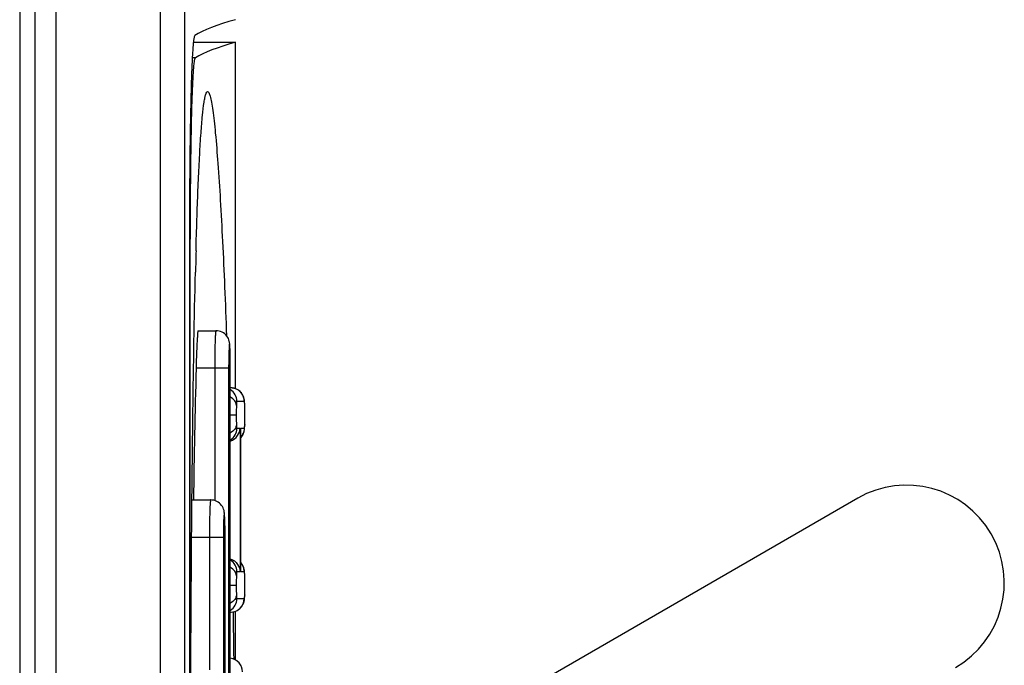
# Model space of a CAD drawing. Header units: millimetres. Extents: x 0 to 1200, y 0 to 1150.
# Tile 45 of 80: x 486 to 499, y 662 to 671. Entities that reach past the tile are written whole.
import ezdxf

# ---------------------------------------------------------------- set-up
doc = ezdxf.new("R2010")
doc.units = ezdxf.units.MM
doc.header["$LTSCALE"] = 74.962963
doc.layers.add('00_COMPONENTS', color=7, linetype='CONTINUOUS')

msp = doc.modelspace()

# ---------------------------------------------------------------- linework, layer by layer
at = {"layer": '00_COMPONENTS', "color": 9, "linetype": 'CONTINUOUS'}
for p, q in [((488.119, 619.174), (488.119, 732.186)), ((486.725, 731.88), (486.725, 619.48)), ((488.583, 670.21), (488.54, 670.21)), ((488.514, 667.511), (488.501, 667.511)), ((489.024, 666.08), (488.59, 666.08)), ((488.838, 666.08), (488.838, 664.322)), ((489.024, 666.08), (489.024, 652.08)), ((489.231, 665.64), (489.134, 665.64)), ((489.232, 665.64), (489.231, 665.64)), ((489.239, 665.587), (489.239, 665.594)), ((489.125, 665.458), (489.046, 665.458)), ((489.134, 665.283), (489.176, 665.283)), ((489.176, 665.283), (489.176, 663.375)), ((489.184, 665.277), (489.184, 665.283)), ((489.184, 665.283), (489.231, 665.283)), ((489.239, 665.333), (489.239, 665.326)), ((488.954, 663.83), (488.531, 663.83)), ((488.768, 663.83), (488.768, 662.072)), ((488.954, 663.83), (488.954, 654.33)), ((489.176, 663.375), (489.134, 663.375)), ((489.231, 663.375), (489.184, 663.375)), ((489.232, 663.375), (489.231, 663.375)), ((489.239, 663.322), (489.239, 663.329)), ((489.125, 663.193), (489.046, 663.193)), ((489.134, 663.018), (489.231, 663.018)), ((489.239, 663.069), (489.239, 663.062))]:
    msp.add_line(p, q, dxfattribs=at)
at = {"layer": '00_COMPONENTS', "color": 7, "linetype": 'CONTINUOUS'}
for p, q in [((488.439, 619.165), (488.439, 732.196)), ((486.444, 731.88), (486.444, 619.48)), ((486.244, 731.73), (486.244, 619.63)), ((488.555, 670.415), (489.114, 670.415)), ((489.114, 665.809), (489.114, 670.415)), ((488.59, 667.641), (488.594, 667.799)), ((488.501, 667.7), (488.501, 667.505)), ((488.514, 667.511), (488.514, 667.638)), ((488.501, 667.505), (488.501, 650.461)), ((488.514, 650.522), (488.514, 667.511)), ((488.618, 666.58), (488.855, 666.58)), ((489.046, 652.08), (489.046, 666.08)), ((489.058, 665.82), (489.052, 665.82)), ((489.08, 665.818), (489.058, 665.82)), ((489.1, 665.813), (489.08, 665.818)), ((489.12, 665.807), (489.1, 665.813)), ((489.137, 665.798), (489.12, 665.807)), ((489.154, 665.789), (489.137, 665.798)), ((489.168, 665.777), (489.154, 665.789)), ((489.182, 665.765), (489.168, 665.777)), ((489.193, 665.752), (489.182, 665.765)), ((489.204, 665.738), (489.193, 665.752)), ((489.212, 665.723), (489.204, 665.738)), ((489.219, 665.709), (489.212, 665.723)), ((489.224, 665.696), (489.219, 665.709)), ((489.228, 665.683), (489.224, 665.696)), ((489.231, 665.672), (489.228, 665.683)), ((489.233, 665.662), (489.231, 665.672)), ((489.235, 665.642), (489.233, 665.662)), ((489.236, 665.632), (489.235, 665.642)), ((489.237, 665.62), (489.236, 665.632)), ((489.238, 665.607), (489.237, 665.62)), ((489.239, 665.594), (489.238, 665.607)), ((489.239, 665.587), (489.239, 665.594)), ((489.24, 665.541), (489.239, 665.587)), ((489.241, 665.458), (489.24, 665.541)), ((489.239, 665.326), (489.24, 665.356)), ((489.24, 665.396), (489.241, 665.458)), ((489.24, 665.356), (489.24, 665.396)), ((489.184, 665.277), (489.184, 665.283)), ((489.184, 663.382), (489.184, 665.277)), ((489.22, 665.217), (489.225, 665.23)), ((489.225, 665.23), (489.229, 665.243)), ((489.229, 665.243), (489.231, 665.253)), ((489.231, 665.253), (489.233, 665.263)), ((489.233, 665.263), (489.234, 665.272)), ((489.234, 665.272), (489.236, 665.281)), ((489.236, 665.281), (489.237, 665.291)), ((489.237, 665.302), (489.238, 665.314)), ((489.237, 665.291), (489.237, 665.302)), ((489.238, 665.314), (489.239, 665.326)), ((489.184, 665.16), (489.195, 665.174)), ((489.195, 665.174), (489.205, 665.188)), ((489.205, 665.188), (489.214, 665.203)), ((489.214, 665.203), (489.22, 665.217)), ((488.536, 664.33), (488.785, 664.33)), ((497.394, 664.353), (490.194, 660.196)), ((488.977, 654.33), (488.977, 663.83)), ((489.193, 663.487), (489.184, 663.498)), ((489.204, 663.473), (489.193, 663.487)), ((489.212, 663.459), (489.204, 663.473)), ((489.219, 663.445), (489.212, 663.459)), ((489.224, 663.431), (489.219, 663.445)), ((489.228, 663.418), (489.224, 663.431)), ((489.231, 663.407), (489.228, 663.418)), ((489.233, 663.397), (489.231, 663.407)), ((489.235, 663.377), (489.233, 663.397)), ((489.184, 663.382), (489.184, 663.375)), ((489.236, 663.367), (489.235, 663.377)), ((489.237, 663.355), (489.236, 663.367)), ((489.238, 663.342), (489.237, 663.355)), ((489.239, 663.329), (489.238, 663.342)), ((489.239, 663.322), (489.239, 663.329)), ((489.24, 663.276), (489.239, 663.322)), ((489.241, 663.193), (489.24, 663.276)), ((489.24, 663.131), (489.241, 663.193)), ((489.24, 663.092), (489.24, 663.131)), ((489.231, 662.988), (489.233, 662.998)), ((489.233, 662.998), (489.234, 663.007)), ((489.234, 663.007), (489.236, 663.017)), ((489.236, 663.017), (489.237, 663.026)), ((489.237, 663.037), (489.238, 663.049)), ((489.237, 663.026), (489.237, 663.037)), ((489.238, 663.049), (489.239, 663.062)), ((489.239, 663.062), (489.24, 663.092)), ((489.12, 662.852), (489.138, 662.86)), ((489.138, 662.86), (489.155, 662.871)), ((489.155, 662.871), (489.17, 662.882)), ((489.17, 662.882), (489.183, 662.895)), ((489.183, 662.895), (489.195, 662.909)), ((489.195, 662.909), (489.205, 662.924)), ((489.205, 662.924), (489.214, 662.938)), ((489.214, 662.938), (489.22, 662.952)), ((489.22, 662.952), (489.225, 662.966)), ((489.225, 662.966), (489.229, 662.978)), ((489.229, 662.978), (489.231, 662.988)), ((489.046, 662.838), (489.052, 662.838)), ((489.052, 662.838), (489.057, 662.838)), ((489.057, 662.838), (489.079, 662.84)), ((489.079, 662.84), (489.1, 662.845)), ((489.1, 662.845), (489.12, 662.852)), ((489.114, 662.203), (489.114, 662.85)), ((489.061, 662.222), (489.046, 662.224)), ((489.082, 662.217), (489.061, 662.222)), ((489.102, 662.209), (489.082, 662.217)), ((489.12, 662.2), (489.102, 662.209)), ((489.136, 662.189), (489.12, 662.2)), ((489.151, 662.177), (489.136, 662.189)), ((489.163, 662.164), (489.151, 662.177)), ((489.174, 662.151), (489.163, 662.164)), ((489.183, 662.137), (489.174, 662.151)), ((489.191, 662.124), (489.183, 662.137))]:
    msp.add_line(p, q, dxfattribs=at)
for centre, radius, start, end in [((589.426, 664.907), 100.873, 178.44704, 178.60721), ((479.818, 666.08), 9.228, 359.9992, 0.3401), ((788.961, 659.08), 300.452, 178.665, 178.99889), ((498.044, 663.227), 1.3, 300, 120), ((479.748, 663.83), 9.228, 359.9992, 0.3401), ((258.676, 659.348), 230.437, 0.71219, 0.86812)]:
    msp.add_arc(centre, radius, start, end, dxfattribs=at)
at = {"layer": '00_COMPONENTS', "color": 9, "linetype": 'CONTINUOUS'}
for centre, radius, start, end in [((488.954, 665.64), 0.18, 359.995, 59.0983), ((489.052, 665.642), 0.178, 84.7111, 89.9872), ((489.051, 665.639), 0.181, 81.7597, 84.7188), ((489.051, 665.638), 0.182, 76.4412, 81.7587), ((489.051, 665.638), 0.182, 74.7954, 76.4414), ((489.052, 665.64), 0.18, 359.9954, 74.7739), ((484.2, 665.465), 5.04, 359.9204, 0.7462), ((487.066, 665.412), 2.174, 358.2878, 359.1827), ((488.954, 665.283), 0.18, 300.9017, 0.005), ((487.678, 665.394), 1.562, 357.7857, 358.2752), ((488.41, 665.366), 0.83, 357.6316, 357.7758), ((488.954, 663.375), 0.18, 359.995, 59.0983), ((484.2, 663.2), 5.04, 359.9204, 0.7462), ((488.954, 663.018), 0.18, 300.9017, 0.005), ((489.051, 663.018), 0.18, 270.0175, 0.0175), ((487.066, 663.147), 2.174, 358.2878, 359.1827), ((487.678, 663.129), 1.562, 357.7856, 358.2752), ((488.41, 663.101), 0.83, 357.6316, 357.7758), ((489.028, 662.045), 0.18, 359.9828, 83.9654)]:
    msp.add_arc(centre, radius, start, end, dxfattribs=at)
at = {"layer": '00_COMPONENTS', "color": 7, "linetype": 'CONTINUOUS'}
for centre, major_axis, end_param in [((859.835, 670.32), (371.413, 0), 3.11299), ((859.741, 670.02), (371.319, 0), 3.112176)]:
    msp.add_ellipse(centre, major_axis=major_axis, ratio=0.017455, start_param=3.080506, end_param=end_param, dxfattribs=at)
for points, knots in [([(488.574, 670.505), (488.568, 670.502), (488.564, 670.477), (488.556, 670.436), (488.55, 670.366), (488.54, 670.226), (488.53, 669.993), (488.52, 669.652), (488.512, 669.236), (488.504, 668.577), (488.502, 668.058), (488.501, 667.7)], [0, 0, 0, 0, 0.006939, 0.022693, 0.0474, 0.080886, 0.173066, 0.29613, 0.44586, 0.617105, 1, 1, 1, 1]), ([(488.514, 667.638), (488.514, 667.805), (488.515, 668.133), (488.519, 668.608), (488.524, 669.044), (488.531, 669.376), (488.537, 669.61), (488.543, 669.759), (488.548, 669.889), (488.554, 669.997), (488.56, 670.083), (488.566, 670.141), (488.571, 670.175), (488.575, 670.192), (488.578, 670.203), (488.581, 670.209), (488.583, 670.21)], [0, 0, 0, 0, 0.195139, 0.381608, 0.552846, 0.702807, 0.76812, 0.826204, 0.876545, 0.918707, 0.952327, 0.977128, 0.986167, 0.992955, 0.997518, 1, 1, 1, 1]), ([(488.594, 667.799), (488.598, 667.936), (488.606, 668.199), (488.621, 668.573), (488.637, 668.906), (488.654, 669.192), (488.673, 669.424), (488.691, 669.581), (488.706, 669.674), (488.718, 669.72), (488.727, 669.748), (488.739, 669.761), (488.744, 669.762)], [0, 0, 0, 0, 0.208164, 0.398643, 0.568465, 0.71442, 0.833156, 0.921486, 0.953441, 0.97696, 0.992119, 1, 1, 1, 1]), ([(488.744, 669.762), (488.751, 669.762), (488.768, 669.736), (488.78, 669.691), (488.798, 669.609), (488.814, 669.501), (488.831, 669.363), (488.855, 669.128), (488.884, 668.777), (488.915, 668.297), (488.944, 667.75), (488.972, 667.148), (488.988, 666.729), (488.996, 666.513)], [0, 0, 0, 0, 0.006954, 0.022457, 0.047301, 0.081261, 0.12391, 0.174681, 0.29814, 0.446668, 0.615662, 0.801185, 1, 1, 1, 1]), ([(488.514, 659.08), (488.514, 660.536), (488.52, 662.678), (488.546, 665.438), (488.567, 666.741), (488.582, 667.359)], [0, 0, 0, 0, 0.527705, 0.775968, 1, 1, 1, 1]), ([(488.618, 666.58), (488.617, 666.58), (488.616, 666.576), (488.614, 666.569), (488.612, 666.557), (488.61, 666.532), (488.607, 666.49), (488.603, 666.429), (488.599, 666.354), (488.596, 666.269), (488.593, 666.176), (488.591, 666.113), (488.59, 666.08)], [0, 0, 0, 0, 0.005887, 0.020675, 0.04473, 0.077922, 0.170378, 0.294609, 0.445883, 0.618335, 0.805527, 1, 1, 1, 1]), ([(489.046, 666.135), (489.046, 666.186), (489.045, 666.257), (489.042, 666.343), (489.039, 666.393), (489.033, 666.449), (489.004, 666.513), (488.94, 666.567), (488.883, 666.58), (488.855, 666.58)], [0, 0, 0, 0, 0.279515, 0.388683, 0.47301, 0.555348, 0.694903, 0.847015, 1, 1, 1, 1]), ([(489.046, 665.112), (489.085, 665.125), (489.15, 665.173), (489.175, 665.249), (489.176, 665.283)], [0, 0, 0, 0, 0.540699, 1, 1, 1, 1]), ([(488.976, 663.885), (488.976, 663.936), (488.975, 664.007), (488.972, 664.093), (488.969, 664.143), (488.963, 664.199), (488.934, 664.263), (488.87, 664.317), (488.813, 664.33), (488.785, 664.33)], [0, 0, 0, 0, 0.279515, 0.388683, 0.47301, 0.555348, 0.694903, 0.847015, 1, 1, 1, 1]), ([(489.046, 663.546), (489.085, 663.534), (489.15, 663.485), (489.175, 663.41), (489.176, 663.375)], [0, 0, 0, 0, 0.540699, 1, 1, 1, 1])]:
    msp.add_open_spline(points, degree=3, knots=knots, dxfattribs=at)
at = {"layer": '00_COMPONENTS', "color": 9, "linetype": 'CONTINUOUS'}
for points, knots in [([(488.855, 666.58), (488.854, 666.58), (488.853, 666.576), (488.852, 666.569), (488.85, 666.557), (488.848, 666.532), (488.845, 666.49), (488.843, 666.429), (488.841, 666.354), (488.839, 666.269), (488.838, 666.176), (488.838, 666.113), (488.838, 666.08)], [0, 0, 0, 0, 0.005902, 0.020657, 0.044673, 0.077825, 0.170212, 0.2944, 0.445666, 0.61815, 0.805416, 1, 1, 1, 1]), ([(489.046, 666.08), (489.046, 666.121), (489.045, 666.202), (489.045, 666.287), (489.035, 666.454), (489.026, 666.287), (489.025, 666.202), (489.024, 666.121), (489.024, 666.08)], [0, 0, 0, 0, 0.191137, 0.353199, 0.5, 0.646802, 0.808864, 1, 1, 1, 1]), ([(489.127, 665.587), (489.126, 665.609), (489.108, 665.655), (489.069, 665.684), (489.047, 665.695)], [0, 0, 0, 0, 0.464632, 1, 1, 1, 1]), ([(489.134, 665.64), (489.133, 665.64), (489.131, 665.636), (489.13, 665.628), (489.128, 665.611), (489.127, 665.597), (489.127, 665.587)], [0, 0, 0, 0, 0.052197, 0.193783, 0.479194, 1, 1, 1, 1]), ([(489.237, 665.62), (489.236, 665.625), (489.235, 665.631), (489.233, 665.64), (489.232, 665.64)], [0, 0, 0, 0, 0.747167, 1, 1, 1, 1]), ([(489.239, 665.587), (489.238, 665.591), (489.238, 665.602), (489.237, 665.613), (489.237, 665.62)], [0, 0, 0, 0, 0.321022, 1, 1, 1, 1]), ([(489.127, 665.587), (489.127, 665.578), (489.125, 665.535), (489.125, 665.492), (489.125, 665.458)], [0, 0, 0, 0, 0.208706, 1, 1, 1, 1]), ([(489.24, 665.531), (489.24, 665.536), (489.24, 665.555), (489.239, 665.574), (489.239, 665.587)], [0, 0, 0, 0, 0.278749, 1, 1, 1, 1]), ([(489.125, 665.458), (489.125, 665.447), (489.125, 665.405), (489.126, 665.363), (489.127, 665.333)], [0, 0, 0, 0, 0.276794, 1, 1, 1, 1]), ([(489.24, 665.381), (489.24, 665.387), (489.24, 665.413), (489.24, 665.438), (489.24, 665.458)], [0, 0, 0, 0, 0.240683, 1, 1, 1, 1]), ([(489.127, 665.333), (489.126, 665.312), (489.108, 665.265), (489.069, 665.235), (489.047, 665.224)], [0, 0, 0, 0, 0.466656, 1, 1, 1, 1]), ([(489.127, 665.333), (489.127, 665.324), (489.128, 665.311), (489.13, 665.294), (489.131, 665.287), (489.133, 665.283), (489.134, 665.283)], [0, 0, 0, 0, 0.526788, 0.808281, 0.947276, 1, 1, 1, 1]), ([(489.231, 665.283), (489.232, 665.283), (489.234, 665.287), (489.236, 665.294), (489.238, 665.31), (489.238, 665.323), (489.239, 665.331)], [0, 0, 0, 0, 0.054402, 0.195756, 0.477642, 1, 1, 1, 1]), ([(488.785, 664.33), (488.785, 664.33), (488.783, 664.326), (488.782, 664.319), (488.78, 664.307), (488.778, 664.282), (488.775, 664.24), (488.773, 664.179), (488.771, 664.104), (488.769, 664.019), (488.768, 663.926), (488.768, 663.863), (488.768, 663.83)], [0, 0, 0, 0, 0.005902, 0.020657, 0.044673, 0.077825, 0.170212, 0.2944, 0.445666, 0.61815, 0.805416, 1, 1, 1, 1]), ([(488.977, 663.83), (488.977, 663.871), (488.976, 663.952), (488.975, 664.037), (488.965, 664.204), (488.956, 664.037), (488.955, 663.952), (488.954, 663.871), (488.954, 663.83)], [0, 0, 0, 0, 0.191137, 0.353199, 0.5, 0.646802, 0.808864, 1, 1, 1, 1]), ([(489.127, 663.322), (489.126, 663.344), (489.108, 663.39), (489.069, 663.419), (489.047, 663.43)], [0, 0, 0, 0, 0.464632, 1, 1, 1, 1]), ([(489.127, 663.322), (489.127, 663.313), (489.125, 663.27), (489.125, 663.227), (489.125, 663.193)], [0, 0, 0, 0, 0.208706, 1, 1, 1, 1]), ([(489.134, 663.375), (489.133, 663.375), (489.131, 663.371), (489.13, 663.364), (489.128, 663.346), (489.127, 663.332), (489.127, 663.322)], [0, 0, 0, 0, 0.052197, 0.193783, 0.479194, 1, 1, 1, 1]), ([(489.237, 663.355), (489.236, 663.36), (489.235, 663.366), (489.233, 663.375), (489.232, 663.375)], [0, 0, 0, 0, 0.747167, 1, 1, 1, 1]), ([(489.239, 663.322), (489.238, 663.326), (489.238, 663.337), (489.237, 663.348), (489.237, 663.355)], [0, 0, 0, 0, 0.321022, 1, 1, 1, 1]), ([(489.24, 663.266), (489.24, 663.271), (489.24, 663.29), (489.239, 663.309), (489.239, 663.322)], [0, 0, 0, 0, 0.278749, 1, 1, 1, 1]), ([(489.125, 663.193), (489.125, 663.182), (489.125, 663.14), (489.126, 663.099), (489.127, 663.068)], [0, 0, 0, 0, 0.275296, 1, 1, 1, 1]), ([(489.24, 663.116), (489.24, 663.122), (489.24, 663.148), (489.24, 663.174), (489.24, 663.193)], [0, 0, 0, 0, 0.240683, 1, 1, 1, 1]), ([(489.127, 663.068), (489.126, 663.046), (489.108, 662.999), (489.069, 662.969), (489.047, 662.957)], [0, 0, 0, 0, 0.468653, 1, 1, 1, 1]), ([(489.127, 663.068), (489.127, 663.06), (489.128, 663.046), (489.13, 663.029), (489.131, 663.022), (489.133, 663.018), (489.134, 663.018)], [0, 0, 0, 0, 0.523051, 0.805564, 0.94639, 1, 1, 1, 1]), ([(489.231, 663.018), (489.232, 663.018), (489.234, 663.022), (489.236, 663.029), (489.238, 663.045), (489.238, 663.058), (489.239, 663.067)], [0, 0, 0, 0, 0.054402, 0.195757, 0.477643, 1, 1, 1, 1])]:
    msp.add_open_spline(points, degree=3, knots=knots, dxfattribs=at)
for points in [[(489.231, 665.283), (489.231, 665.26), (489.227, 665.236), (489.218, 665.214)], [(489.218, 665.214), (489.21, 665.195), (489.198, 665.177), (489.184, 665.161)], [(489.218, 663.444), (489.21, 663.464), (489.198, 663.482), (489.184, 663.497)], [(489.231, 663.375), (489.231, 663.399), (489.227, 663.423), (489.218, 663.444)]]:
    msp.add_open_spline(points, degree=3, dxfattribs=at)

doc.saveas('drawing.dxf')
